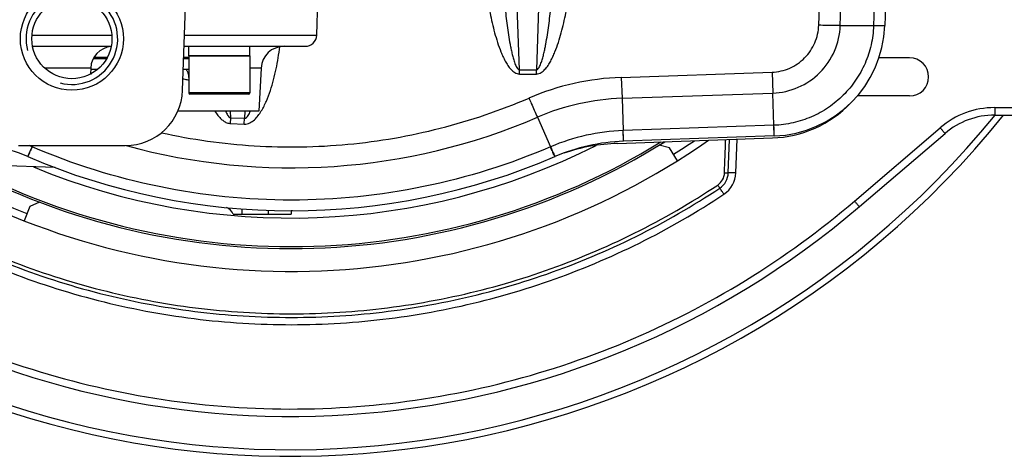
# Model space of a CAD drawing. Extents: x 0 to 2037, y -777 to 1557.
# Tile 52 of 70: x 914 to 1043, y 1036 to 1093. Entities that reach past the tile are written whole.
import ezdxf

# ---------------------------------------------------------------- set-up
doc = ezdxf.new("R2010")
doc.units = 0
doc.header["$LTSCALE"] = 65.395
doc.layers.get('0').update_dxf_attribs({"linetype": 'CONTINUOUS'})
doc.layers.add('3_ALL_AXES', color=7, linetype='CONTINUOUS')

msp = doc.modelspace()

# ---------------------------------------------------------------- linework, layer by layer
at = {"color": 9, "linetype": 'CONTINUOUS'}
for p, q in [((983.044, 1135.084), (981.357, 1086.774)), ((979.147, 1086.774), (977.695, 1128.362)), ((1018.349, 1092.612), (1019.039, 1112.369)), ((1021.174, 1092.561), (1021.864, 1112.31)), ((1026.223, 1112.238), (1025.536, 1092.561)), ((1021.174, 1092.561), (1025.536, 1092.561)), ((1025.536, 1092.561), (1025.535, 1092.531)), ((915.274, 1091.292), (925.731, 1091.292)), ((935.248, 1091.292), (952.576, 1091.292)), ((923.323, 1088.266), (925.076, 1088.266)), ((923.414, 1088.423), (925.162, 1088.423)), ((935.143, 1088.266), (935.82, 1088.266)), ((935.148, 1088.423), (935.82, 1088.423)), ((922.967, 1087.002), (916.922, 1087.002)), ((922.928, 1086.261), (923.068, 1086.261)), ((945.3, 1087.002), (943.82, 1087.002)), ((979.147, 1086.774), (981.357, 1086.774)), ((979.147, 1086.215), (979.147, 1086.774)), ((981.357, 1086.215), (981.357, 1086.774)), ((992.482, 1085.769), (1012.231, 1086.459)), ((1012.231, 1086.459), (1012.328, 1083.723)), ((979.147, 1086.215), (981.357, 1086.215)), ((992.482, 1085.769), (992.579, 1083.033)), ((943.82, 1083.745), (935.82, 1083.745)), ((992.579, 1083.033), (1012.328, 1083.723)), ((1012.532, 1078.093), (1012.328, 1083.723)), ((992.579, 1083.033), (992.732, 1078.806)), ((941.33, 1080.491), (941.301, 1081.34)), ((943.15, 1081.34), (943.118, 1080.422)), ((1041.413, 1081.814), (1044.121, 1081.814)), ((1041.413, 1081.814), (1041.413, 1080.84)), ((941.301, 1079.723), (941.33, 1080.491)), ((941.33, 1080.491), (943.118, 1080.422)), ((943.088, 1079.654), (943.118, 1080.422)), ((981.49, 1080.55), (983.218, 1076.677)), ((941.301, 1079.723), (943.088, 1079.654)), ((1012.481, 1079.496), (992.732, 1078.806)), ((992.783, 1077.404), (992.732, 1078.806)), ((992.745, 1078.448), (992.732, 1078.806)), ((1012.494, 1079.137), (1012.481, 1079.496)), ((1012.505, 1078.826), (1012.494, 1079.137)), ((1012.521, 1078.362), (1012.505, 1078.826)), ((1023.035, 1069.568), (1034.262, 1079.172)), ((992.756, 1078.137), (992.745, 1078.448)), ((992.78, 1077.471), (992.772, 1077.672)), ((992.782, 1077.411), (992.78, 1077.471)), ((992.783, 1077.404), (992.782, 1077.411)), ((1006.506, 1073.271), (1006.656, 1077.638)), ((1007.498, 1073.26), (1007.652, 1077.673)), ((1012.529, 1078.161), (1012.521, 1078.362)), ((1012.531, 1078.101), (1012.529, 1078.161)), ((1012.532, 1078.093), (1012.531, 1078.101)), ((915.359, 1076.84), (915.287, 1076.677)), ((915.31, 1076.667), (915.287, 1076.677)), ((983.218, 1076.677), (983.195, 1076.667))]:
    msp.add_line(p, q, dxfattribs=at)
at = {"color": 7, "linetype": 'CONTINUOUS'}
for p, q in [((934.996, 1084.078), (936.281, 1120.867)), ((1027.689, 1112.31), (1026.999, 1092.561)), ((915.35, 1089.845), (925.655, 1089.845)), ((935.198, 1089.845), (951.077, 1089.845)), ((943.82, 1088.595), (935.82, 1088.595)), ((935.82, 1088.595), (935.82, 1083.745)), ((943.82, 1088.595), (943.82, 1083.745)), ((1030.252, 1088.34), (1026.237, 1088.34)), ((922.967, 1087.002), (922.924, 1086.183)), ((922.959, 1086.845), (923.908, 1086.845)), ((935.093, 1086.845), (935.82, 1086.845)), ((945.3, 1087.002), (945.004, 1081.34)), ((943.67, 1083.595), (935.97, 1083.595)), ((1030.252, 1083.34), (1023.41, 1083.34)), ((945.004, 1081.34), (934.374, 1081.34)), ((1041.413, 1080.84), (1070.537, 1080.84)), ((992.002, 1077.126), (1012.276, 1077.834)), ((1012.532, 1078.093), (992.783, 1077.404)), ((1023.685, 1068.834), (1034.912, 1078.439)), ((913.504, 1076.84), (927.501, 1076.84)), ((998.797, 1076.552), (997.428, 1076.876)), ((999.856, 1074.857), (998.797, 1076.552)), ((918.32, 1073.944), (884.252, 1075.134)), ((914.987, 1068.851), (914.254, 1066.992)), ((916.274, 1069.419), (914.987, 1068.851)), ((949.399, 1068.292), (949.252, 1068.287)), ((949.252, 1068.287), (949.252, 1067.84)), ((941.65, 1067.84), (949.252, 1067.84))]:
    msp.add_line(p, q, dxfattribs=at)
at = {"color": 9, "linetype": 'CONTINUOUS'}
msp.add_lwpolyline([(992.772, 1077.672), (992.76, 1078), (992.756, 1078.137)], dxfattribs=at)
at = {"color": 7, "linetype": 'CONTINUOUS'}
for radius in [6.75, 5.25]:
    msp.add_circle((920.502, 1090.84), radius, dxfattribs=at)
at = {"color": 2, "linetype": 'CONTINUOUS'}
msp.add_arc((920.502, 1090.84), 6, 255, 195, dxfattribs=at)
at = {"color": 7, "linetype": 'CONTINUOUS'}
for centre, radius, start, end in [((1012.008, 1093.084), 15, 272, 358), ((951.077, 1091.345), 1.5, 270, 358), ((925.963, 1086.845), 3, 95.95817, 177), ((948.296, 1086.845), 3, 90, 177), ((1030.252, 1085.84), 2.5, 270, 90), ((927.501, 1084.34), 7.5, 270, 358), ((935.97, 1083.745), 0.15, 180, 270), ((943.67, 1083.745), 0.15, 270, 360), ((1011.752, 1092.825), 15, 272, 316.14513), ((949.252, 1155.84), 119.725, 235.68026, 321.21061), ((1041.413, 1070.84), 10, 89.9997, 130.54719), ((949.252, 1155.84), 92.5, 241.71147, 301.93321), ((904.85, 1052.419), 25, 66.76427, 88), ((949.252, 1155.84), 92.25, 242.0274, 301.6588), ((993.655, 1052.419), 25, 92, 113.23573), ((949.252, 1155.84), 88.5, 247.55743, 296.81652), ((992.875, 1052.142), 25, 92, 108.47827), ((949.252, 1155.84), 87.55, 246.76427, 293.23573), ((949.252, 1155.84), 114.5, 239.20508, 310.54689), ((940.252, 1067.296), 1.5, 21.25483, 70.66727)]:
    msp.add_arc(centre, radius, start, end, dxfattribs=at)
at = {"color": 9, "linetype": 'CONTINUOUS'}
for centre, radius, start, end in [((993.655, 1052.132), 33.658, 91.99748, 113.20771), ((993.655, 1052.223), 30.829, 92.00052, 113.24153), ((1041.413, 1070.814), 11, 90, 130.54685), ((949.252, 1155.84), 118.859, 235.39533, 320.87491), ((949.252, 1155.644), 81.721, 254.64444, 293.23354), ((993.655, 1052.358), 26.464, 91.99936, 113.22722), ((949.252, 1155.84), 94.5, 302.00012, 303.97173), ((904.866, 1052.395), 26.424, 66.77271, 67.69839), ((949.252, 1155.84), 94.5, 239.35402, 248.50014), ((1004, 1073.341), 2.01, 303.60374, 358.05932), ((1004, 1073.357), 2.507, 303.58979, 358.03162), ((1004, 1073.382), 3.5, 303.57368, 357.99999)]:
    msp.add_arc(centre, radius, start, end, dxfattribs=at)
for points, knots in [([(973.994, 1106.026), (974.055, 1104.264), (974.224, 1101.622), (974.622, 1098.117), (975.019, 1095.501), (975.45, 1093.338), (975.879, 1091.627), (976.254, 1090.358), (976.624, 1089.319), (976.971, 1088.508), (977.265, 1087.915), (977.602, 1087.346), (977.936, 1086.904), (978.25, 1086.594), (978.516, 1086.395), (978.816, 1086.252), (979.038, 1086.215), (979.147, 1086.215)], [0, 0, 0, 0, 0.2500041, 0.37502, 0.5000342, 0.6250432, 0.687553, 0.7500612, 0.8125647, 0.8438206, 0.8750752, 0.9063259, 0.9375627, 0.9531897, 0.9688105, 0.9844165, 1, 1, 1, 1]), ([(976.492, 1106.026), (976.521, 1105.208), (976.588, 1103.573), (976.723, 1101.122), (976.893, 1098.673), (977.067, 1096.635), (977.232, 1095.007), (977.37, 1093.787), (977.524, 1092.57), (977.7, 1091.355), (977.87, 1090.346), (978.027, 1089.542), (978.157, 1088.943), (978.307, 1088.346), (978.482, 1087.759), (978.673, 1087.277), (978.873, 1086.932), (979.047, 1086.778), (979.147, 1086.774)], [0, 0, 0, 0, 0.1250152, 0.2500312, 0.3750486, 0.5000683, 0.5625802, 0.6250935, 0.6876087, 0.7501265, 0.8126482, 0.8439126, 0.8751797, 0.906451, 0.9377286, 0.9690087, 0.9846652, 1, 1, 1, 1]), ([(981.357, 1086.774), (981.458, 1086.778), (981.632, 1086.932), (981.832, 1087.277), (982.023, 1087.76), (982.198, 1088.346), (982.348, 1088.943), (982.478, 1089.542), (982.635, 1090.346), (982.805, 1091.355), (982.98, 1092.57), (983.135, 1093.787), (983.273, 1095.007), (983.438, 1096.635), (983.612, 1098.674), (983.782, 1101.122), (983.917, 1103.573), (983.984, 1105.208), (984.013, 1106.026)], [0, 0, 0, 0, 0.015336, 0.0309934, 0.0622741, 0.0935516, 0.1248228, 0.1560899, 0.1873542, 0.2498758, 0.3123934, 0.3749084, 0.4374216, 0.4999333, 0.6249525, 0.7499695, 0.8749851, 1, 1, 1, 1]), ([(981.357, 1086.215), (981.467, 1086.215), (981.689, 1086.252), (981.989, 1086.395), (982.255, 1086.594), (982.569, 1086.904), (982.903, 1087.346), (983.24, 1087.915), (983.534, 1088.508), (983.881, 1089.319), (984.251, 1090.358), (984.626, 1091.627), (985.055, 1093.338), (985.486, 1095.501), (985.883, 1098.117), (986.28, 1101.622), (986.45, 1104.264), (986.511, 1106.026)], [0, 0, 0, 0, 0.0155834, 0.0311908, 0.0468129, 0.0624407, 0.0936778, 0.1249285, 0.1561831, 0.187439, 0.2499424, 0.3124505, 0.37496, 0.4999684, 0.6249818, 0.749997, 1, 1, 1, 1]), ([(1012.231, 1086.459), (1013.022, 1086.487), (1014.61, 1086.846), (1016.614, 1088.22), (1017.975, 1090.232), (1018.325, 1091.821), (1018.349, 1092.612)], [0, 0, 0, 0, 0.2500674, 0.5000943, 0.7500673, 1, 1, 1, 1]), ([(1012.328, 1083.723), (1013.467, 1083.763), (1015.754, 1084.278), (1018.644, 1086.248), (1020.616, 1089.137), (1021.133, 1091.422), (1021.174, 1092.561)], [0, 0, 0, 0, 0.2500484, 0.5000676, 0.7500484, 1, 1, 1, 1]), ([(1025.535, 1092.531), (1025.504, 1091.687), (1025.284, 1090.001), (1024.488, 1087.581), (1023.256, 1085.351), (1021.629, 1083.389), (1019.665, 1081.765), (1017.433, 1080.536), (1015.012, 1079.743), (1013.325, 1079.525), (1012.481, 1079.496)], [0, 0, 0, 0, 0.124986, 0.2499747, 0.3749671, 0.4999644, 0.624967, 0.7499745, 0.8749861, 1, 1, 1, 1]), ([(1021.174, 1092.561), (1020.972, 1092.561), (1020.03, 1092.566), (1019.088, 1092.588), (1018.349, 1092.612)], [0, 0, 0, 0, 0.2143199, 1, 1, 1, 1]), ([(1026.999, 1092.561), (1026.999, 1092.558), (1026.989, 1092.553), (1026.972, 1092.55), (1026.94, 1092.545), (1026.877, 1092.539), (1026.768, 1092.534), (1026.603, 1092.53), (1026.394, 1092.527), (1026.143, 1092.527), (1025.851, 1092.528), (1025.644, 1092.53), (1025.535, 1092.531)], [0, 0, 0, 0, 0.0055945, 0.0184494, 0.0392334, 0.068021, 0.1494646, 0.2621486, 0.4050393, 0.5767765, 0.775741, 1, 1, 1, 1]), ([(1025.536, 1092.561), (1025.827, 1092.558), (1026.218, 1092.556), (1026.674, 1092.567), (1026.839, 1092.575), (1026.904, 1092.582)], [0, 0, 0, 0, 0.6381914, 0.8561209, 1, 1, 1, 1]), ([(1026.904, 1092.582), (1026.928, 1092.584), (1026.96, 1092.589), (1026.991, 1092.596), (1027.001, 1092.603), (1027.001, 1092.606)], [0, 0, 0, 0, 0.7203333, 0.9101752, 1, 1, 1, 1]), ([(943.088, 1079.654), (943.21, 1079.65), (943.457, 1079.673), (943.921, 1079.838), (944.425, 1080.203), (944.914, 1080.754), (945.327, 1081.364), (945.681, 1082.009), (946.094, 1082.898), (946.693, 1084.508), (947.303, 1086.886), (947.623, 1088.821), (947.749, 1089.793)], [0, 0, 0, 0, 0.0312129, 0.0624503, 0.1248048, 0.18729, 0.2498105, 0.312341, 0.3748749, 0.4999157, 0.7499296, 1, 1, 1, 1]), ([(935.366, 1086.845), (935.433, 1086.845), (935.536, 1086.753), (935.619, 1086.599), (935.686, 1086.423), (935.74, 1086.21), (935.798, 1085.874), (935.816, 1085.607), (935.819, 1085.423)], [0, 0, 0, 0, 0.1276988, 0.2243299, 0.3447709, 0.4868598, 0.646796, 1, 1, 1, 1]), ([(935.819, 1085.423), (935.753, 1085.423), (935.49, 1085.437), (935.23, 1085.505), (935.049, 1085.582)], [0, 0, 0, 0, 0.2529275, 1, 1, 1, 1]), ([(932.229, 1078.519), (936.226, 1077.636), (944.372, 1076.491), (956.698, 1076.692), (968.844, 1078.802), (976.631, 1081.451), (980.392, 1083.066)], [0, 0, 0, 0, 0.2500026, 0.500008, 0.7500092, 1, 1, 1, 1]), ([(980.392, 1083.066), (980.492, 1082.833), (980.854, 1081.993), (981.22, 1081.154), (981.49, 1080.55)], [0, 0, 0, 0, 0.2775287, 1, 1, 1, 1]), ([(939.243, 1081.34), (939.364, 1081.149), (939.59, 1080.823), (939.964, 1080.397), (940.349, 1080.062), (940.794, 1079.807), (941.132, 1079.73), (941.301, 1079.723)], [0, 0, 0, 0, 0.2502442, 0.4379394, 0.6255575, 0.8129683, 1, 1, 1, 1]), ([(940.643, 1081.34), (940.717, 1081.167), (940.842, 1080.911), (941.068, 1080.613), (941.238, 1080.502), (941.33, 1080.491)], [0, 0, 0, 0, 0.4999021, 0.7506794, 1, 1, 1, 1]), ([(943.118, 1080.422), (943.319, 1080.413), (943.568, 1080.706), (943.756, 1081.051), (943.842, 1081.244), (943.882, 1081.34)], [0, 0, 0, 0, 0.4918658, 0.7460854, 1, 1, 1, 1]), ([(1034.262, 1079.172), (1034.304, 1079.124), (1034.386, 1079.029), (1034.505, 1078.891), (1034.615, 1078.765), (1034.711, 1078.655), (1034.782, 1078.575), (1034.829, 1078.523), (1034.857, 1078.493), (1034.879, 1078.47), (1034.896, 1078.452), (1034.905, 1078.445), (1034.911, 1078.438), (1034.912, 1078.439)], [0, 0, 0, 0, 0.1960341, 0.3839522, 0.5567414, 0.7079167, 0.8318243, 0.8820601, 0.9238308, 0.956749, 0.9805155, 0.9949252, 1, 1, 1, 1]), ([(915.287, 1076.677), (915.21, 1076.507), (915.075, 1076.206), (914.916, 1075.857), (914.815, 1075.642), (914.763, 1075.531), (914.724, 1075.457), (914.704, 1075.419), (914.695, 1075.407)], [0, 0, 0, 0, 0.4001525, 0.7060851, 0.8205668, 0.908116, 0.9680582, 1, 1, 1, 1]), ([(914.731, 1075.416), (914.758, 1075.462), (914.822, 1075.596), (914.944, 1075.854), (915.112, 1076.224), (915.24, 1076.508), (915.31, 1076.667)], [0, 0, 0, 0, 0.114419, 0.3233574, 0.6212311, 1, 1, 1, 1]), ([(983.195, 1076.667), (977.86, 1074.378), (966.693, 1070.874), (949.252, 1069.103), (931.812, 1070.874), (920.645, 1074.378), (915.31, 1076.667)], [0, 0, 0, 0, 0.2499947, 0.4999999, 0.7500052, 1, 1, 1, 1]), ([(983.774, 1075.416), (983.747, 1075.462), (983.683, 1075.596), (983.561, 1075.854), (983.393, 1076.224), (983.265, 1076.508), (983.195, 1076.667)], [0, 0, 0, 0, 0.114419, 0.3233574, 0.6212311, 1, 1, 1, 1]), ([(983.218, 1076.677), (983.294, 1076.506), (983.429, 1076.205), (983.588, 1075.856), (983.689, 1075.642), (983.742, 1075.531), (983.78, 1075.457), (983.801, 1075.419), (983.81, 1075.407)], [0, 0, 0, 0, 0.4001294, 0.7060477, 0.820527, 0.9080785, 0.9680304, 1, 1, 1, 1]), ([(914.695, 1075.407), (914.694, 1075.405), (914.692, 1075.403), (914.69, 1075.401), (914.689, 1075.401)], [0, 0, 0, 0, 0.6948998, 1, 1, 1, 1]), ([(914.713, 1075.391), (914.715, 1075.39), (914.723, 1075.403), (914.727, 1075.409), (914.731, 1075.416)], [0, 0, 0, 0, 0.2677034, 1, 1, 1, 1]), ([(983.792, 1075.391), (983.79, 1075.39), (983.782, 1075.403), (983.778, 1075.409), (983.774, 1075.416)], [0, 0, 0, 0, 0.2677033, 1, 1, 1, 1]), ([(983.81, 1075.407), (983.811, 1075.405), (983.812, 1075.403), (983.815, 1075.401), (983.816, 1075.401)], [0, 0, 0, 0, 0.6899611, 1, 1, 1, 1]), ([(1006.009, 1073.273), (1006.069, 1073.271), (1006.179, 1073.268), (1006.327, 1073.265), (1006.433, 1073.267), (1006.488, 1073.267), (1006.506, 1073.271)], [0, 0, 0, 0, 0.3577793, 0.6687491, 0.8924448, 1, 1, 1, 1]), ([(1007.498, 1073.26), (1007.38, 1073.264), (1007.158, 1073.271), (1006.863, 1073.276), (1006.663, 1073.278), (1006.554, 1073.275), (1006.518, 1073.273), (1006.506, 1073.271)], [0, 0, 0, 0, 0.3578948, 0.6689732, 0.8926669, 0.9621031, 1, 1, 1, 1]), ([(908.452, 1062.889), (912.32, 1061.189), (920.279, 1058.271), (932.662, 1055.418), (945.307, 1054.132), (958.013, 1054.433), (970.582, 1056.318), (982.819, 1059.756), (994.528, 1064.691), (1001.868, 1068.931), (1005.387, 1071.269)], [0, 0, 0, 0, 0.1249977, 0.25, 0.3750047, 0.50001, 0.6250139, 0.7500146, 0.8750106, 1, 1, 1, 1]), ([(908.649, 1063.324), (912.499, 1061.632), (920.418, 1058.726), (932.742, 1055.886), (945.326, 1054.605), (957.971, 1054.905), (970.479, 1056.782), (982.655, 1060.205), (994.308, 1065.118), (1001.611, 1069.339), (1005.113, 1071.666)], [0, 0, 0, 0, 0.1249973, 0.25, 0.3750055, 0.5000118, 0.6250166, 0.7500174, 0.8750125, 1, 1, 1, 1]), ([(1005.113, 1071.666), (1005.145, 1071.618), (1005.206, 1071.528), (1005.286, 1071.408), (1005.346, 1071.325), (1005.376, 1071.281), (1005.387, 1071.269)], [0, 0, 0, 0, 0.3619177, 0.6738052, 0.8959128, 1, 1, 1, 1]), ([(1005.936, 1070.466), (1005.871, 1070.563), (1005.749, 1070.745), (1005.588, 1070.986), (1005.468, 1071.155), (1005.409, 1071.244), (1005.387, 1071.269)], [0, 0, 0, 0, 0.3615329, 0.6735842, 0.8959405, 1, 1, 1, 1]), ([(891.144, 1058.317), (896.197, 1055.305), (906.791, 1050.06), (923.695, 1044.758), (941.221, 1042.138), (958.94, 1042.267), (976.425, 1045.141), (993.253, 1050.692), (1009.014, 1058.781), (1018.566, 1065.744), (1023.035, 1069.568)], [0, 0, 0, 0, 0.1249968, 0.2499983, 0.3750026, 0.5000079, 0.6250121, 0.7500132, 0.8750096, 1, 1, 1, 1]), ([(908.056, 1062.009), (911.962, 1060.295), (919.999, 1057.351), (932.503, 1054.473), (945.27, 1053.176), (958.099, 1053.481), (970.789, 1055.381), (983.145, 1058.849), (994.969, 1063.828), (1002.382, 1068.107), (1005.936, 1070.466)], [0, 0, 0, 0, 0.1249984, 0.25, 0.3750032, 0.5000067, 0.6250094, 0.7500099, 0.8750072, 1, 1, 1, 1]), ([(1023.035, 1069.568), (1023.077, 1069.519), (1023.159, 1069.424), (1023.278, 1069.286), (1023.388, 1069.16), (1023.485, 1069.05), (1023.555, 1068.971), (1023.603, 1068.919), (1023.63, 1068.888), (1023.652, 1068.866), (1023.669, 1068.847), (1023.678, 1068.841), (1023.684, 1068.833), (1023.685, 1068.834)], [0, 0, 0, 0, 0.1960341, 0.3839522, 0.5567414, 0.7079167, 0.8318243, 0.8820601, 0.9238308, 0.956749, 0.9805155, 0.9949252, 1, 1, 1, 1]), ([(942.749, 1068.538), (942.753, 1068.505), (942.757, 1068.42), (942.759, 1068.187), (942.752, 1067.988), (942.746, 1067.84)], [0, 0, 0, 0, 0.1445405, 0.3654805, 1, 1, 1, 1]), ([(946.216, 1068.35), (946.227, 1068.288), (946.235, 1068.117), (946.239, 1067.947), (946.24, 1067.84)], [0, 0, 0, 0, 0.371977, 1, 1, 1, 1])]:
    msp.add_open_spline(points, degree=3, knots=knots, dxfattribs=at)
msp.add_open_spline([(1006.009, 1073.273), (1006.059, 1074.722), (1006.108, 1076.171), (1006.157, 1077.621)], degree=3, dxfattribs=at)
at = {"layer": '3_ALL_AXES', "color": 7, "linetype": 'CONTINUOUS'}
for p, q in [((952.576, 1091.292), (952.735, 1095.84)), ((935.82, 1088.595), (935.82, 1089.845)), ((943.82, 1088.595), (943.82, 1089.845)), ((935.82, 1088.595), (943.82, 1088.595))]:
    msp.add_line(p, q, dxfattribs=at)
msp.add_arc((949.252, 1155.84), 95.5, 243.59897, 304.9282, dxfattribs=at)

doc.saveas('drawing.dxf')
